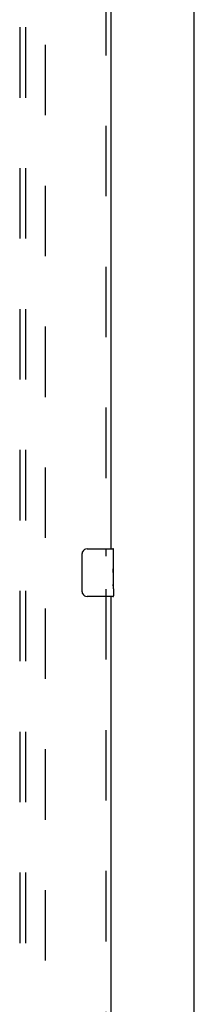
# Model space of a CAD drawing. Header units: inches. Extents: x 0 to 268, y 0 to 174.
# Tile 17 of 30: x 126.39 to 130.05, y 89.56 to 110.18. Entities that reach past the tile are written whole.
import ezdxf

# ---------------------------------------------------------------- set-up
doc = ezdxf.new("R2010")
doc.units = ezdxf.units.IN
doc.header["$LTSCALE"] = 14.749625
doc.header["$MEASUREMENT"] = 0
doc.linetypes.add('HIDDEN', pattern=[0.2, 0.1, -0.1])
doc.layers.get('0').update_dxf_attribs({"linetype": 'CONTINUOUS'})
for name, color, linetype in [('DEFAULT_2', 8, 'HIDDEN'), ('RIGHTHAND_DOOR_ASSEMBLY', 7, 'CONTINUOUS'), ('SUBPANEL', 7, 'CONTINUOUS')]:
    doc.layers.add(name, color=color, linetype=linetype)

msp = doc.modelspace()

# ---------------------------------------------------------------- linework, layer by layer
at = {"color": 3, "linetype": 'Continuous'}
msp.add_line((130.049, 47.953), (130.049, 127.745), dxfattribs=at)
at = {"layer": 'DEFAULT_2', "color": 8, "linetype": 'HIDDEN'}
msp.add_line((126.924, 124.401), (126.924, 51.297), dxfattribs=at)
at = {"layer": 'RIGHTHAND_DOOR_ASSEMBLY', "color": 8, "linetype": 'HIDDEN'}
for p, q in [((128.195, 119.754), (128.195, 98.944)), ((128.195, 98.254), (128.195, 77.444))]:
    msp.add_line(p, q, dxfattribs=at)
at = {"layer": 'RIGHTHAND_DOOR_ASSEMBLY', "color": 3, "linetype": 'Continuous'}
for p, q in [((128.299, 119.599), (128.299, 99.099)), ((128.299, 98.099), (128.299, 77.599))]:
    msp.add_line(p, q, dxfattribs=at)
at = {"layer": 'RIGHTHAND_DOOR_ASSEMBLY', "color": 7, "linetype": 'Continuous'}
for p, q in [((127.704, 98.199), (127.704, 98.999)), ((127.804, 99.099), (128.344, 99.099)), ((128.359, 98.521), (128.359, 99.084)), ((128.359, 98.945), (128.352, 98.945)), ((128.352, 98.945), (128.352, 98.715)), ((128.359, 98.778), (128.352, 98.778)), ((128.359, 98.715), (128.352, 98.715)), ((128.359, 98.679), (128.353, 98.679)), ((128.359, 98.484), (128.352, 98.484)), ((128.352, 98.484), (128.352, 98.348)), ((128.358, 98.547), (128.359, 98.547)), ((128.359, 98.261), (128.359, 98.518)), ((128.354, 98.317), (128.359, 98.317)), ((128.359, 98.26), (128.359, 98.114)), ((128.344, 98.099), (127.804, 98.099))]:
    msp.add_line(p, q, dxfattribs=at)
for points in [[(127.704, 98.999), (127.705, 99.006), (127.705, 99.012), (127.706, 99.018), (127.707, 99.024), (127.709, 99.03), (127.711, 99.036)], [(128.358, 98.545), (128.355, 98.579), (128.354, 98.591), (128.353, 98.603), (128.353, 98.616), (128.352, 98.629), (128.352, 98.641), (128.352, 98.654), (128.353, 98.667), (128.353, 98.68), (128.354, 98.692), (128.355, 98.704)], [(128.354, 98.311), (128.353, 98.32), (128.353, 98.329), (128.352, 98.339), (128.352, 98.348)], [(128.359, 98.518), (128.359, 98.526), (128.359, 98.535), (128.358, 98.545)], [(127.711, 98.163), (127.709, 98.169), (127.707, 98.175), (127.706, 98.181), (127.705, 98.187), (127.705, 98.193), (127.704, 98.199)], [(128.357, 98.287), (128.356, 98.295), (128.355, 98.303), (128.354, 98.311)], [(128.359, 98.26), (128.359, 98.264), (128.359, 98.268), (128.358, 98.274), (128.357, 98.287)]]:
    msp.add_lwpolyline(points, dxfattribs=at)
for centre, radius, start, end in [((127.804, 98.999), 0.1, 90, 158.7946), ((128.344, 99.084), 0.015, 0, 90), ((127.804, 98.199), 0.1, 201.1999, 270), ((128.344, 98.114), 0.015, 270, 360)]:
    msp.add_arc(centre, radius, start, end, dxfattribs=at)
msp.add_ellipse((128.096, 98.684), major_axis=(0.263, 0), ratio=0.432808, start_param=0, end_param=0.179988, dxfattribs=at)
at = {"layer": 'SUBPANEL', "color": 8, "linetype": 'HIDDEN'}
for p, q in [((126.393, 121.818), (126.393, 53.881)), ((126.518, 121.818), (126.518, 53.881))]:
    msp.add_line(p, q, dxfattribs=at)

doc.saveas('drawing.dxf')
